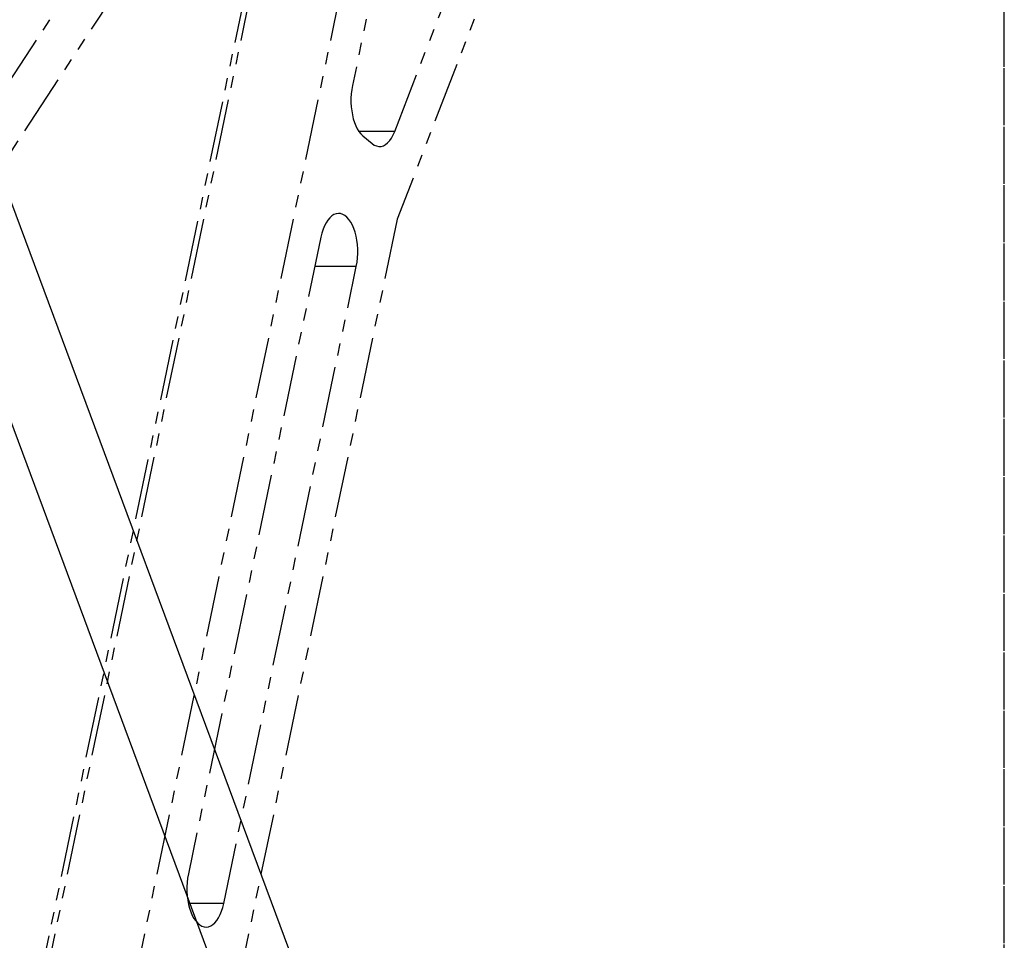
# Model space of a CAD drawing. Header units: millimetres. Extents: x 0 to 7560, y 0 to 5346.
# Tile 148 of 242: x 4236 to 4493, y 2623 to 2863. Entities that reach past the tile are written whole.
import ezdxf

# ---------------------------------------------------------------- set-up
doc = ezdxf.new("R2010")
doc.units = ezdxf.units.MM
doc.linetypes.add('CENTER', pattern=[50.8, 31.75, -6.35, 6.35, -6.35])
doc.linetypes.add('PHANTOM2', pattern=[31.75, 15.875, -3.175, 3.175, -3.175, 3.175, -3.175])
for name, color, linetype in [('M2200805_PBL173', 7, 'Continuous'), ('M2200805_PBL185', 7, 'Continuous'), ('M2310102_PBL256', 7, 'Continuous')]:
    doc.layers.add(name, color=color, linetype=linetype)

# ---------------------------------------------------------------- blocks, each defined once
blk = doc.blocks.new('A$C86968656')
at = {"color": 1, "linetype": 'CENTER', "ltscale": 0.3}
blk.add_line((0, 37.32), (0, 1277.4), dxfattribs=at)
at = {"layer": 'M2310102_PBL256', "color": 7}
for p, q in [((-278.76, 862.62), (-10.37, 140.63)), ((-299.11, 859.97), (-29.12, 133.67))]:
    blk.add_line(p, q, dxfattribs=at)
blk = doc.blocks.new('A$C3d15c314')
at = {"layer": 'M2200805_PBL185', "color": 6, "linetype": 'PHANTOM2'}
for p, q in [((504.03, 935.6), (575.59, 1044.75)), ((587.95, 1044.74), (512.59, 929.79))]:
    blk.add_line(p, q, dxfattribs=at)
blk = doc.blocks.new('A$Cbc2b6dae')
at = {"layer": 'M2200805_PBL173', "color": 6, "linetype": 'PHANTOM2'}
for p, q in [((-1052.37, 452.75), (-942.16, 982.52)), ((-1050.81, 453.29), (-940.61, 983.06)), ((-1027.43, 453.29), (-941.63, 865.72)), ((-943.14, 819.42), (-970.03, 690.16)), ((-897.18, 814.2), (-958.32, 655.35)), ((-959, 678.18), (-914.79, 793.02)), ((-970.22, 689.1), (-970.34, 688.01)), ((-970.03, 690.16), (-970.22, 689.1)), ((-970.34, 688.01), (-970.41, 686.89)), ((-970.41, 686.89), (-970.41, 685.77)), ((-970.41, 685.77), (-970.35, 684.66)), ((-970.35, 684.66), (-970.22, 683.57)), ((-970.22, 683.57), (-970.04, 682.51)), ((-970.04, 682.51), (-969.8, 681.5)), ((-969.8, 681.5), (-969.5, 680.54)), ((-969.5, 680.54), (-969.15, 679.67)), ((-969.15, 679.67), (-968.75, 678.87)), ((-968.75, 678.87), (-968.32, 678.17)), ((-959, 678.18), (-968.32, 678.18)), ((-968.32, 678.17), (-967.84, 677.57)), ((-959.39, 677.28), (-959, 678.18)), ((-967.84, 677.57), (-967.34, 677.09)), ((-967.34, 677.09), (-964.88, 675.04)), ((-960.84, 675.22), (-960.31, 675.79)), ((-960.31, 675.79), (-959.83, 676.48)), ((-959.83, 676.48), (-959.39, 677.28)), ((-964.88, 675.04), (-964.32, 674.65)), ((-964.32, 674.65), (-963.74, 674.4)), ((-963.74, 674.4), (-963.15, 674.28)), ((-963.15, 674.28), (-962.96, 674.28)), ((-962.96, 674.28), (-962.55, 674.31)), ((-962.55, 674.31), (-961.96, 674.48)), ((-961.96, 674.48), (-961.39, 674.78)), ((-961.39, 674.78), (-960.84, 675.22)), ((-958.32, 655.35), (-1001.02, 450.11)), ((-976.44, 655.09), (-976.9, 654.38)), ((-975.94, 655.68), (-976.44, 655.09)), ((-975.41, 656.16), (-975.94, 655.68)), ((-974.85, 656.5), (-975.41, 656.16)), ((-974.28, 656.72), (-974.85, 656.5)), ((-973.7, 656.8), (-974.28, 656.72)), ((-973.64, 656.8), (-973.7, 656.8)), ((-973.12, 656.75), (-973.64, 656.8)), ((-972.55, 656.56), (-973.12, 656.75)), ((-971.99, 656.24), (-972.55, 656.56)), ((-971.45, 655.8), (-971.99, 656.24)), ((-970.94, 655.23), (-971.45, 655.8)), ((-970.47, 654.55), (-970.94, 655.23)), ((-977.68, 652.67), (-978, 651.69)), ((-977.32, 653.57), (-977.68, 652.67)), ((-976.9, 654.38), (-977.32, 653.57)), ((-970.04, 653.76), (-970.47, 654.55)), ((-969.66, 652.88), (-970.04, 653.76)), ((-969.34, 651.92), (-969.66, 652.88)), ((-978.25, 650.65), (-1012.82, 484.46)), ((-978, 651.69), (-978.25, 650.65)), ((-969.07, 650.88), (-969.34, 651.92)), ((-968.86, 649.8), (-969.07, 650.88)), ((-968.72, 648.67), (-968.86, 649.8)), ((-968.65, 647.52), (-968.72, 648.67)), ((-968.64, 646.35), (-968.65, 647.52)), ((-968.83, 644.06), (-968.7, 645.2)), ((-968.7, 645.2), (-968.64, 646.35)), ((-1003.59, 476.77), (-969.02, 642.96)), ((-969.02, 642.96), (-979.85, 642.96)), ((-969.02, 642.96), (-968.83, 644.06)), ((-1013.02, 483.36), (-1013.14, 482.22)), ((-1012.82, 484.46), (-1013.02, 483.36)), ((-1013.14, 482.22), (-1013.2, 481.07)), ((-1013.2, 481.07), (-1013.19, 479.9)), ((-1013.19, 479.9), (-1013.12, 478.75)), ((-1013.12, 478.75), (-1012.98, 477.62)), ((-1012.98, 477.62), (-1012.77, 476.53)), ((-1003.59, 476.77), (-1012.82, 476.77)), ((-1012.77, 476.53), (-1012.5, 475.5)), ((-1012.5, 475.5), (-1012.18, 474.54)), ((-1004.16, 474.75), (-1003.85, 475.73)), ((-1003.85, 475.73), (-1003.59, 476.77)), ((-1012.18, 474.54), (-1011.8, 473.66)), ((-1011.8, 473.66), (-1011.37, 472.87)), ((-1011.37, 472.87), (-1010.9, 472.19)), ((-1005.41, 472.33), (-1004.94, 473.04)), ((-1004.94, 473.04), (-1004.53, 473.85)), ((-1004.53, 473.85), (-1004.16, 474.75)), ((-1010.9, 472.19), (-1010.39, 471.62)), ((-1010.39, 471.62), (-1009.86, 471.17)), ((-1009.86, 471.17), (-1009.3, 470.85)), ((-1009.3, 470.85), (-1008.72, 470.67)), ((-1008.72, 470.67), (-1008.21, 470.61)), ((-1008.21, 470.61), (-1008.14, 470.62)), ((-1008.14, 470.62), (-1007.56, 470.7)), ((-1007.56, 470.7), (-1006.99, 470.91)), ((-1006.99, 470.91), (-1006.44, 471.26)), ((-1006.44, 471.26), (-1005.91, 471.74)), ((-1005.91, 471.74), (-1005.41, 472.33))]:
    blk.add_line(p, q, dxfattribs=at)

msp = doc.modelspace()

# ---------------------------------------------------------------- linework, layer by layer
at = {"color": 1, "linetype": 'CENTER', "ltscale": 0.3}
msp.add_line((4492.687, 2124.363), (4492.687, 3242.901), dxfattribs=at)

# ---------------------------------------------------------------- block references
at = {"ltscale": 0.3}
for name, p in [('A$Cbc2b6dae', (5292.687, 2155.505)), ('A$C86968656', (4492.687, 2005.505)), ('A$C3d15c314', (3692.687, 1855.505))]:
    msp.add_blockref(name, p, dxfattribs=at)

doc.saveas('drawing.dxf')
